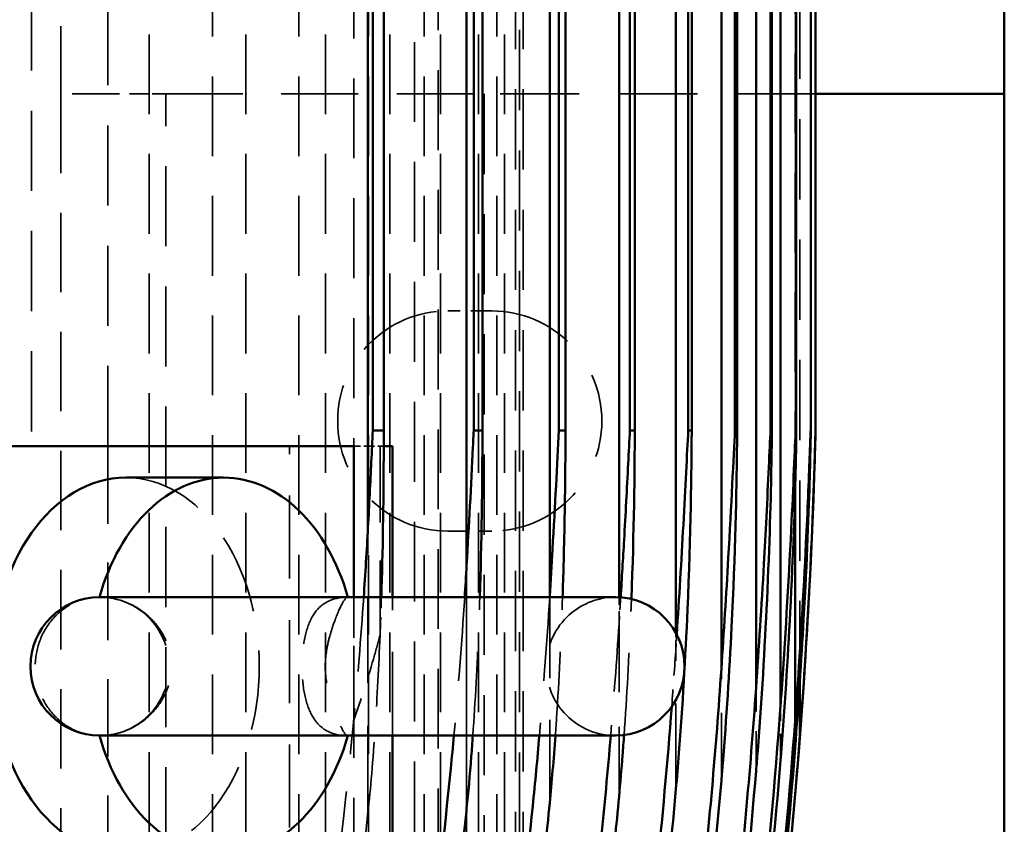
# Model space of a CAD drawing. Header units: millimetres. Extents: x -34725 to 178350, y -13707 to 126150.
# Tile 119 of 256: x 40379 to 40536, y 8346 to 8474. Entities that reach past the tile are written whole.
import ezdxf

# ---------------------------------------------------------------- set-up
doc = ezdxf.new("R2010")
doc.units = ezdxf.units.MM
doc.linetypes.add('DASHED', pattern=[0.75, 0.5, -0.25])
for name, color, linetype, lineweight in [('AM_0', 7, 'CONTINUOUS', 50), ('P-AM_0', 7, 'CONTINUOUS', 50), ('Sichtbar (ISO)', 7, 'CONTINUOUS', 50), ('Verdeckt (ISO)', 7, 'DASHED', 35)]:
    doc.layers.add(name, color=color, linetype=linetype, lineweight=lineweight)

# ---------------------------------------------------------------- blocks, each defined once
blk = doc.blocks.new('A$C5cacc3fa')
at = {"layer": 'Sichtbar (ISO)'}
for p, q in [((-1420.33, -1978.79), (-1262.33, -1978.79)), ((-1262.33, -1978.79), (-1244.33, -1978.79)), ((-1262.33, -1978.79), (-1262.33, -2008.79)), ((-1315.83, -2008.79), (-540.83, -2008.79)), ((-1315.83, -2009.58), (-1315.83, -2009.56)), ((-1315.83, -2009.56), (-540.83, -2009.56)), ((-540.83, -2009.58), (-1315.83, -2009.58)), ((-1364.27, -2011.29), (-1355.67, -2011.29)), ((-1362, -2012.06), (-1325.45, -2012.06)), ((-1315.83, -2011.96), (-1315.83, -2011.87)), ((-1315.83, -2011.87), (-540.83, -2011.87)), ((-540.83, -2011.96), (-1315.83, -2011.96)), ((-1359.5, -2014.37), (-497.16, -2014.37)), ((-1315.83, -2015.95), (-1315.83, -2015.76)), ((-1315.83, -2015.76), (-540.83, -2015.76)), ((-540.83, -2015.95), (-1315.83, -2015.95)), ((-1356.75, -2018.26), (-499.91, -2018.26)), ((-1315.83, -2021.62), (-1315.83, -2021.28)), ((-1315.83, -2021.28), (-540.83, -2021.28)), ((-540.83, -2021.62), (-1315.83, -2021.62)), ((-1353.71, -2023.78), (-502.95, -2023.78)), ((-1315.83, -2029.04), (-1315.83, -2028.5)), ((-1315.83, -2028.5), (-540.83, -2028.5)), ((-540.83, -2029.04), (-1315.83, -2029.04)), ((-1348.01, -2031), (-506.32, -2031)), ((-1315.83, -2038.33), (-1315.83, -2037.55)), ((-1315.83, -2037.55), (-540.83, -2037.55)), ((-540.83, -2038.33), (-1315.83, -2038.33)), ((-1364.33, -2040.63), (-1364.33, -2122.63)), ((-1342.35, -2040.05), (-510.12, -2040.05)), ((-1342.33, -2122.63), (-1342.33, -2040.63)), ((-1315.83, -2049.63), (-1315.83, -2048.57)), ((-1315.83, -2048.57), (-540.83, -2048.57)), ((-540.83, -2049.63), (-1315.83, -2049.63)), ((-1342.23, -2051.07), (-514.43, -2051.07)), ((-1315.83, -2063.16), (-1315.83, -2061.78)), ((-1315.83, -2061.78), (-540.83, -2061.78)), ((-540.83, -2063.16), (-1315.83, -2063.16)), ((-1337.23, -2064.28), (-519.43, -2064.28)), ((-1438.33, -2076.05), (-1364.33, -2076.05)), ((-1342.33, -2076.05), (-1318.33, -2076.05)), ((-1318.33, -2077.47), (-1318.33, -2076.05)), ((-1315.83, -2077.47), (-540.83, -2077.47)), ((-1315.83, -2079.21), (-1315.83, -2077.47)), ((-1331.25, -2079.97), (-525.41, -2079.97)), ((-540.83, -2079.21), (-1315.83, -2079.21)), ((-1342.33, -2082.24), (-1318.33, -2082.24)), ((-1318.33, -2154.71), (-1318.33, -2082.24)), ((-1323.33, -2102.92), (-1323.33, -2118.47))]:
    blk.add_line(p, q, dxfattribs=at)
for centre, radius, start, end in [((-1288.7, -3008.42), 1000, 91.5544, 98.25773), ((-1353.33, -2040.63), 11, 0, 180), ((-1353.33, -2122.63), 11, 180, 0)]:
    blk.add_arc(centre, radius, start, end, dxfattribs=at)
for centre, major_axis, ratio, start_param, end_param in [((-1288.8, -2980.53), (982.95, 4.2), 0.98801, 1.641102, 1.713109), ((-1288.7, -3008.13), (999.71, 0), 0.999383, 1.648532, 1.714962), ((-1289.91, -2932.56), (952.45, 17.64), 0.966525, 1.626013, 1.702964), ((-1288.94, -2989.47), (987.33, 12.82), 0.990744, 1.638312, 1.703667), ((-1291.57, -2934.59), (952.53, 39.52), 0.964607, 1.613087, 1.679), ((-1353.33, -2102.92), (-30, 0), 0.707107, 5.087813, 7.478559), ((-1353.33, -2102.92), (30, 0), 0.707107, 5.087812, 7.478558), ((-1353.33, -2118.47), (30, 0), 0.707107, 3.141593, 6.283185)]:
    blk.add_ellipse(centre, major_axis=major_axis, ratio=ratio, start_param=start_param, end_param=end_param, dxfattribs=at)
for points, knots in [([(-1366.34, -2012.06), (-1359.42, -2011.52), (-1352.4, -2011.06), (-1336.4, -2010.17), (-1328.44, -2009.88), (-1321.14, -2009.67), (-1318.42, -2009.6), (-1316.57, -2009.56), (-1316.22, -2009.56), (-1315.92, -2009.56), (-1315.87, -2009.56), (-1315.83, -2009.56)], [-0.9553323, -0.9553323, -0.9553323, -0.9553323, -0.6565799, -0.6565799, -0.2280706, -0.2280706, -0.0622993, -0.0622993, -0.0259459, -0.0259459, -0.018823, -0.018823, -0.018823, -0.018823]), ([(-1315.83, -2008.79), (-1315.83, -2008.79), (-1315.83, -2008.79), (-1315.83, -2008.79), (-1315.84, -2008.79), (-1315.85, -2008.79), (-1315.87, -2008.79), (-1315.95, -2008.79), (-1316.04, -2008.8), (-1317.92, -2008.85), (-1326.4, -2009.1), (-1342.21, -2009.83), (-1350.13, -2010.29), (-1359.76, -2010.95), (-1362.08, -2011.12), (-1364.27, -2011.29)], [-2.9437956, -2.9437956, -2.9437956, -2.9437956, -2.9423414, -2.9423414, -2.9392609, -2.9392609, -2.9316618, -2.9316618, -2.9093735, -2.9093735, -2.5602079, -2.5602079, -2.2316115, -2.2316115, -2.1194558, -2.1194558, -2.1194558, -2.1194558]), ([(-1315.83, -2009.58), (-1315.85, -2009.58), (-1315.86, -2009.58), (-1316.14, -2009.6), (-1316.61, -2009.61), (-1318.15, -2009.67), (-1319.2, -2009.71), (-1323.64, -2009.88), (-1328.67, -2010.08), (-1341.65, -2010.71), (-1349.96, -2011.21), (-1359.07, -2011.84), (-1360.56, -2011.95), (-1362, -2012.06)], [-3.781782, -3.781782, -3.781782, -3.781782, -3.778218, -3.778218, -3.721439, -3.721439, -3.647554, -3.647554, -3.320877, -3.320877, -2.813583, -2.813583, -2.710546, -2.710546, -2.710546, -2.710546]), ([(-1364.27, -2011.29), (-1380.08, -2012.49), (-1396.02, -2014.08), (-1418.79, -2016.91), (-1425.56, -2017.82), (-1432.33, -2018.8)], [-74.617194, -74.617194, -74.617194, -74.617194, -70.066255, -70.066255, -68.147789, -68.147789, -68.147789, -68.147789]), ([(-1368.22, -2014.37), (-1368.1, -2014.36), (-1367.98, -2014.35), (-1360.06, -2013.72), (-1352.08, -2013.21), (-1335.36, -2012.35), (-1327.54, -2012.1), (-1320.4, -2011.93), (-1317.75, -2011.88), (-1316.12, -2011.87), (-1315.97, -2011.87), (-1315.83, -2011.87)], [-0.9232181, -0.9232181, -0.9232181, -0.9232181, -0.9184399, -0.9184399, -0.6071349, -0.6071349, -0.2118341, -0.2118341, -0.0586049, -0.0586049, -0.0434834, -0.0434834, -0.0434834, -0.0434834]), ([(-1315.83, -2011.96), (-1315.83, -2011.96), (-1315.83, -2011.96), (-1318.12, -2012.08), (-1324.8, -2012.34), (-1340.15, -2013.1), (-1349.42, -2013.66), (-1358.29, -2014.28), (-1358.9, -2014.33), (-1359.5, -2014.37)], [-3.3159099, -3.3159099, -3.3159099, -3.3159099, -3.3155198, -3.3155198, -2.9563889, -2.9563889, -2.4990203, -2.4990203, -2.4648065, -2.4648065, -2.4648065, -2.4648065]), ([(-1369.92, -2018.26), (-1368.9, -2018.17), (-1367.84, -2018.09), (-1358.66, -2017.37), (-1350.4, -2016.88), (-1333.99, -2016.11), (-1326.32, -2015.91), (-1319.42, -2015.79), (-1317.3, -2015.76), (-1315.83, -2015.76)], [-1.0136417, -1.0136417, -1.0136417, -1.0136417, -0.9658052, -0.9658052, -0.6113734, -0.6113734, -0.2037881, -0.2037881, -0.0771433, -0.0771433, -0.0771433, -0.0771433]), ([(-1315.83, -2015.95), (-1318.61, -2016.11), (-1324.11, -2016.34), (-1332.14, -2016.75), (-1334.64, -2016.88), (-1343.7, -2017.39), (-1350.42, -2017.82), (-1356.75, -2018.26)], [-3.5561877, -3.5561877, -3.5561877, -3.5561877, -3.2601786, -3.2601786, -3.1220288, -3.1220288, -2.7380219, -2.7380219, -2.7380219, -2.7380219]), ([(-1356.75, -2018.26), (-1370.07, -2019.2), (-1383.51, -2020.42), (-1408.75, -2023.25), (-1420.53, -2024.79), (-1432.33, -2026.55)], [237.697127, 237.697127, 237.697127, 237.697127, 241.52257, 241.52257, 244.844804, 244.844804, 244.844804, 244.844804]), ([(-1371.45, -2023.78), (-1370.55, -2023.7), (-1369.65, -2023.63), (-1361.64, -2022.98), (-1354.18, -2022.5), (-1335.46, -2021.58), (-1325.18, -2021.35), (-1318.09, -2021.29), (-1316.92, -2021.28), (-1315.83, -2021.28)], [-1.340297, -1.340297, -1.340297, -1.340297, -1.290904, -1.290904, -0.894842, -0.894842, -0.246059, -0.246059, -0.145107, -0.145107, -0.145107, -0.145107]), ([(-1315.83, -2021.62), (-1320.04, -2021.85), (-1327.75, -2022.2), (-1341.91, -2023.01), (-1347.89, -2023.39), (-1353.71, -2023.78)], [-2.4903971, -2.4903971, -2.4903971, -2.4903971, -2.2845443, -2.2845443, -2.140695, -2.140695, -2.140695, -2.140695]), ([(-1353.71, -2023.78), (-1366.34, -2024.64), (-1379.08, -2025.76), (-1405.31, -2028.62), (-1418.81, -2030.38), (-1432.33, -2032.44)], [230.88052, 230.88052, 230.88052, 230.88052, 234.503752, 234.503752, 238.304136, 238.304136, 238.304136, 238.304136]), ([(-1432.33, -2030.89), (-1420.97, -2029.2), (-1409.62, -2027.72), (-1389.33, -2025.42), (-1380.37, -2024.54), (-1371.45, -2023.78)], [63.741849, 63.741849, 63.741849, 63.741849, 66.94343, 66.94343, 69.489491, 69.489491, 69.489491, 69.489491]), ([(-1372.82, -2031), (-1371.04, -2030.85), (-1369.14, -2030.69), (-1359.63, -2029.95), (-1351.8, -2029.49), (-1332.42, -2028.66), (-1321.92, -2028.51), (-1316.07, -2028.5), (-1315.95, -2028.5), (-1315.83, -2028.5)], [-1.0815284, -1.0815284, -1.0815284, -1.0815284, -0.9999173, -0.9999173, -0.696777, -0.696777, -0.2151823, -0.2151823, -0.2050006, -0.2050006, -0.2050006, -0.2050006]), ([(-1315.83, -2029.04), (-1319.56, -2029.24), (-1324.9, -2029.5), (-1336.53, -2030.14), (-1342.45, -2030.5), (-1348.26, -2030.87)], [-2.4480593, -2.4480593, -2.4480593, -2.4480593, -2.2475841, -2.2475841, -2.0536538, -2.0536538, -2.0536538, -2.0536538]), ([(-1432.33, -2038.13), (-1419.22, -2036.15), (-1406.13, -2034.44), (-1386.32, -2032.27), (-1379.56, -2031.6), (-1372.82, -2031)], [61.621258, 61.621258, 61.621258, 61.621258, 65.30761, 65.30761, 67.227725, 67.227725, 67.227725, 67.227725]), ([(-1359.71, -2031.67), (-1368.63, -2032.36), (-1377.6, -2033.17), (-1401.78, -2035.73), (-1417.05, -2037.73), (-1432.33, -2040.12)], [223.938364, 223.938364, 223.938364, 223.938364, 226.485386, 226.485386, 230.774976, 230.774976, 230.774976, 230.774976]), ([(-1315.83, -2038.33), (-1317.48, -2038.41), (-1319.28, -2038.5), (-1325.07, -2038.8), (-1329.17, -2039.02), (-1336.23, -2039.42), (-1339.28, -2039.6), (-1342.36, -2039.79)], [-2.6298615, -2.6298615, -2.6298615, -2.6298615, -2.5574335, -2.5574335, -2.4053519, -2.4053519, -2.2932703, -2.2932703, -2.2932703, -2.2932703]), ([(-1374.01, -2040.05), (-1371.85, -2039.85), (-1369.64, -2039.66), (-1366.39, -2039.41), (-1365.32, -2039.33), (-1364.24, -2039.25)], [-1.3020895, -1.3020895, -1.3020895, -1.3020895, -1.1988831, -1.1988831, -1.1488049, -1.1488049, -1.1488049, -1.1488049]), ([(-1432.33, -2047.25), (-1417.43, -2044.93), (-1402.54, -2042.99), (-1383.16, -2040.92), (-1378.58, -2040.47), (-1374.01, -2040.05)], [59.151582, 59.151582, 59.151582, 59.151582, 63.335936, 63.335936, 64.63375, 64.63375, 64.63375, 64.63375]), ([(-1364.33, -2041.37), (-1369.92, -2041.84), (-1375.54, -2042.37), (-1396.96, -2044.57), (-1412.88, -2046.64), (-1429.97, -2049.33), (-1431.15, -2049.52), (-1432.33, -2049.71)], [215.923106, 215.923106, 215.923106, 215.923106, 217.514175, 217.514175, 221.977769, 221.977769, 222.307855, 222.307855, 222.307855, 222.307855]), ([(-1342.33, -2049.03), (-1338.86, -2048.91), (-1335.4, -2048.82), (-1325.98, -2048.62), (-1320.43, -2048.57), (-1315.83, -2048.57)], [-0.7339583, -0.7339583, -0.7339583, -0.7339583, -0.5990552, -0.5990552, -0.3633007, -0.3633007, -0.3633007, -0.3633007]), ([(-1315.83, -2049.63), (-1321.13, -2049.89), (-1327.68, -2050.22), (-1337.21, -2050.77), (-1339.71, -2050.92), (-1342.23, -2051.07)], [-2.2546655, -2.2546655, -2.2546655, -2.2546655, -2.0499875, -2.0499875, -1.9778366, -1.9778366, -1.9778366, -1.9778366]), ([(-1432.33, -2058.4), (-1431.66, -2058.3), (-1430.99, -2058.19), (-1414.23, -2055.53), (-1398.15, -2053.44), (-1379.79, -2051.54), (-1377.41, -2051.3), (-1375.02, -2051.07)], [56.34392, 56.34392, 56.34392, 56.34392, 56.531301, 56.531301, 61.043943, 61.043943, 61.719161, 61.719161, 61.719161, 61.719161]), ([(-1364.33, -2052.72), (-1368.05, -2053.04), (-1371.78, -2053.39), (-1394.34, -2055.66), (-1413.35, -2058.21), (-1432.33, -2061.4)], [206.439029, 206.439029, 206.439029, 206.439029, 207.494249, 207.494249, 212.811399, 212.811399, 212.811399, 212.811399]), ([(-1375.85, -2064.28), (-1373.46, -2064.03), (-1370.72, -2063.78), (-1366.54, -2063.46), (-1365.44, -2063.38), (-1364.33, -2063.3)], [-15.9446797, -15.9446797, -15.9446797, -15.9446797, -15.7257112, -15.7257112, -15.6490765, -15.6490765, -15.6490765, -15.6490765]), ([(-1315.83, -2063.16), (-1316.69, -2063.2), (-1317.56, -2063.24), (-1324.64, -2063.58), (-1330.93, -2063.92), (-1337.23, -2064.28)], [-25.071781, -25.071781, -25.071781, -25.071781, -24.832476, -24.832476, -23.11659, -23.11659, -23.11659, -23.11659]), ([(-1432.33, -2071.82), (-1428.73, -2071.22), (-1425.13, -2070.64), (-1406.43, -2067.76), (-1391.34, -2065.84), (-1376.19, -2064.31), (-1376.02, -2064.3), (-1375.85, -2064.28)], [53.159527, 53.159527, 53.159527, 53.159527, 54.167682, 54.167682, 58.398234, 58.398234, 58.446362, 58.446362, 58.446362, 58.446362]), ([(-1364.33, -2066.31), (-1366.08, -2066.47), (-1367.83, -2066.64), (-1390.36, -2068.85), (-1411.39, -2071.72), (-1432.33, -2075.43)], [195.79719, 195.79719, 195.79719, 195.79719, 196.292331, 196.292331, 202.158037, 202.158037, 202.158037, 202.158037]), ([(-1342.33, -2077.84), (-1334.93, -2077.61), (-1327.52, -2077.51), (-1318.71, -2077.47), (-1317.29, -2077.47), (-1315.83, -2077.47)], [-21.242282, -21.242282, -21.242282, -21.242282, -19.97971, -19.97971, -19.744793, -19.744793, -19.744793, -19.744793]), ([(-1315.83, -2079.21), (-1319.14, -2079.36), (-1322.46, -2079.52), (-1327.65, -2079.78), (-1329.45, -2079.87), (-1331.25, -2079.97)], [-34.316989, -34.316989, -34.316989, -34.316989, -33.234013, -33.234013, -32.653532, -32.653532, -32.653532, -32.653532])]:
    blk.add_open_spline(points, degree=3, knots=knots, dxfattribs=at)
for points in [[(-1342.63, -2038.08), (-1331.96, -2037.68), (-1322.17, -2037.56), (-1315.83, -2037.55)], [(-1375.02, -2051.07), (-1371.75, -2050.75), (-1368.16, -2050.45), (-1364.33, -2050.18)], [(-1342.23, -2051.07), (-1342.26, -2051.07), (-1342.3, -2051.08), (-1342.33, -2051.08)], [(-1342.33, -2062.19), (-1333.67, -2061.91), (-1324.81, -2061.78), (-1315.83, -2061.78)], [(-1337.23, -2064.28), (-1338.93, -2064.38), (-1340.63, -2064.48), (-1342.33, -2064.59)], [(-1331.25, -2079.97), (-1334.93, -2080.17), (-1338.62, -2080.4), (-1342.33, -2080.65)]]:
    blk.add_open_spline(points, degree=3, dxfattribs=at)
at = {"layer": 'Verdeckt (ISO)', "ltscale": 25.071371}
blk.add_line((-1262.33, -2008.79), (-1262.33, -2061.52), dxfattribs=at)
at = {"layer": 'Verdeckt (ISO)', "ltscale": 25.523846}
blk.add_line((-1355.67, -2011.29), (-500.99, -2011.29), dxfattribs=at)
at = {"layer": 'Verdeckt (ISO)', "ltscale": 4.135658}
blk.add_line((-1366.34, -2012.06), (-1362, -2012.06), dxfattribs=at)
at = {"layer": 'Verdeckt (ISO)', "ltscale": 25.279751}
blk.add_line((-1325.45, -2012.06), (-531.21, -2012.06), dxfattribs=at)
at = {"layer": 'Verdeckt (ISO)', "ltscale": 8.305091}
blk.add_line((-1368.22, -2014.37), (-1359.5, -2014.37), dxfattribs=at)
at = {"layer": 'Verdeckt (ISO)', "ltscale": 12.544397}
blk.add_line((-1369.92, -2018.26), (-1356.75, -2018.26), dxfattribs=at)
at = {"layer": 'Verdeckt (ISO)', "ltscale": 21.457211}
blk.add_line((-1371.45, -2023.78), (-1353.71, -2023.78), dxfattribs=at)
at = {"layer": 'Verdeckt (ISO)', "ltscale": 27.190226}
blk.add_line((-1372.82, -2031), (-1350.33, -2031), dxfattribs=at)
at = {"layer": 'Verdeckt (ISO)', "ltscale": 2.21269}
blk.add_line((-1350.33, -2031), (-1348.01, -2031), dxfattribs=at)
at = {"layer": 'Verdeckt (ISO)', "ltscale": 22.144855}
blk.add_line((-1374.01, -2040.05), (-1346.54, -2040.05), dxfattribs=at)
at = {"layer": 'Verdeckt (ISO)', "ltscale": 3.997553}
blk.add_line((-1346.54, -2040.05), (-1342.35, -2040.05), dxfattribs=at)
at = {"layer": 'Verdeckt (ISO)', "ltscale": 26.441158}
blk.add_line((-1375.02, -2051.07), (-1342.23, -2051.07), dxfattribs=at)
at = {"layer": 'Verdeckt (ISO)', "ltscale": 25.518749}
for p, q in [((-1408.33, -2055.32), (-448.33, -2055.32)), ((-448.33, -2055.89), (-1408.33, -2055.89)), ((-1408.33, -2056.5), (-448.33, -2056.5))]:
    blk.add_line(p, q, dxfattribs=at)
at = {"layer": 'Verdeckt (ISO)', "ltscale": 25.349762}
for p, q in [((-416.33, -2058.25), (-1443.33, -2058.25)), ((-1443.33, -2059.48), (-416.33, -2059.48)), ((-416.33, -2062.41), (-1443.33, -2062.41)), ((-1443.33, -2064.3), (-416.33, -2064.3)), ((-416.33, -2068.46), (-1443.33, -2068.46)), ((-1443.33, -2071.05), (-416.33, -2071.05)), ((-416.33, -2076.52), (-1443.33, -2076.52)), ((-1443.33, -2079.88), (-416.33, -2079.88)), ((-416.33, -2086.74), (-1443.33, -2086.74)), ((-1443.33, -2090.99), (-416.33, -2090.99)), ((-416.33, -2099.37), (-1443.33, -2099.37)), ((-1443.33, -2104.67), (-416.33, -2104.67)), ((-416.33, -2114.77), (-1443.33, -2114.77))]:
    blk.add_line(p, q, dxfattribs=at)
at = {"layer": 'Verdeckt (ISO)', "ltscale": 6.666338}
for p, q in [((-1331.83, -2067.29), (-1331.83, -2060.29)), ((-1296.83, -2060.29), (-1296.83, -2067.29))]:
    blk.add_line(p, q, dxfattribs=at)
at = {"layer": 'Verdeckt (ISO)', "ltscale": 25.479761}
for p, q in [((-1262.33, -2061.52), (-1420.33, -2061.52)), ((-1420.33, -2112.11), (-1262.33, -2112.11))]:
    blk.add_line(p, q, dxfattribs=at)
at = {"layer": 'Verdeckt (ISO)', "ltscale": 24.47864}
blk.add_line((-1262.33, -2112.11), (-1262.33, -2061.52), dxfattribs=at)
at = {"layer": 'Verdeckt (ISO)', "ltscale": 23.357166}
blk.add_line((-1375.85, -2064.28), (-1337.23, -2064.28), dxfattribs=at)
at = {"layer": 'Verdeckt (ISO)', "ltscale": 25.3717}
blk.add_line((-440.33, -2068.83), (-1436.75, -2068.83), dxfattribs=at)
at = {"layer": 'Verdeckt (ISO)', "ltscale": 25.411861}
for p, q in [((-1438.33, -2072.6), (-440.33, -2072.6)), ((-440.33, -2082.21), (-1438.33, -2082.21))]:
    blk.add_line(p, q, dxfattribs=at)
at = {"layer": 'Verdeckt (ISO)', "ltscale": 26.608612}
blk.add_line((-1364.33, -2076.05), (-1342.33, -2076.05), dxfattribs=at)
at = {"layer": 'Verdeckt (ISO)', "ltscale": 0.782255}
blk.add_line((-1318.33, -2078.05), (-1318.33, -2077.47), dxfattribs=at)
at = {"layer": 'Verdeckt (ISO)', "ltscale": 24.229931}
blk.add_line((-1318.33, -2078.05), (-1348.38, -2078.05), dxfattribs=at)
at = {"layer": 'Verdeckt (ISO)', "ltscale": 2.079467}
blk.add_line((-1318.33, -2079.97), (-1318.33, -2078.05), dxfattribs=at)
at = {"layer": 'Verdeckt (ISO)', "ltscale": 27.351952}
blk.add_line((-1376.47, -2079.97), (-1331.25, -2079.97), dxfattribs=at)
at = {"layer": 'Verdeckt (ISO)', "ltscale": 2.162113}
blk.add_line((-1318.33, -2082.24), (-1318.33, -2079.97), dxfattribs=at)
at = {"layer": 'Verdeckt (ISO)', "ltscale": 23.597403}
blk.add_line((-1361.84, -2082.24), (-1342.33, -2082.24), dxfattribs=at)
at = {"layer": 'Verdeckt (ISO)', "ltscale": 26.388706}
blk.add_line((-1438.33, -2092.45), (-1318.33, -2092.45), dxfattribs=at)
at = {"layer": 'Verdeckt (ISO)', "ltscale": 4.352851}
blk.add_line((-1262.33, -2112.11), (-1262.33, -2114.77), dxfattribs=at)
at = {"layer": 'Verdeckt (ISO)', "ltscale": 6.281634}
blk.add_line((-1262.33, -2114.77), (-1262.33, -2121.36), dxfattribs=at)
at = {"layer": 'Verdeckt (ISO)', "ltscale": 24.673439}
blk.add_line((-1318.33, -2121.36), (-1420.33, -2121.36), dxfattribs=at)
at = {"layer": 'Verdeckt (ISO)', "ltscale": 25.497196}
for p, q in [((-1318.33, -2121.36), (-538.33, -2121.36)), ((-538.33, -2133.45), (-1318.33, -2133.45))]:
    blk.add_line(p, q, dxfattribs=at)
at = {"layer": 'Verdeckt (ISO)', "ltscale": 11.255928}
blk.add_line((-1262.33, -2121.36), (-1262.33, -2128.79), dxfattribs=at)
at = {"layer": 'Verdeckt (ISO)', "ltscale": 25.226345}
blk.add_line((-1262.33, -2128.79), (-1408.33, -2128.79), dxfattribs=at)
at = {"layer": 'Verdeckt (ISO)', "ltscale": 25.592646}
blk.add_line((-733.33, -2128.79), (-1262.33, -2128.79), dxfattribs=at)
at = {"layer": 'Verdeckt (ISO)', "ltscale": 27.864473}
for centre, start, end in [((-1353.33, -2040.63), 180, 0), ((-1353.33, -2122.63), 0, 180)]:
    blk.add_arc(centre, 11, start, end, dxfattribs=at)
at = {"layer": 'Verdeckt (ISO)', "ltscale": 26.597906}
for centre, start, end in [((-1314.33, -2060.29), 0, 180), ((-1314.33, -2067.29), 180, 0)]:
    blk.add_arc(centre, 17.5, start, end, dxfattribs=at)
at = {"layer": 'Verdeckt (ISO)', "ltscale": 1.12729e-05}
for start_param, end_param in [(1.946216, 1.94622), (1.195373, 1.195377)]:
    blk.add_ellipse((-1353.33, -2102.92), major_axis=(30.01, 0), ratio=0.707107, start_param=start_param, end_param=end_param, dxfattribs=at)
at = {"layer": 'Verdeckt (ISO)', "ltscale": 25.331339}
blk.add_ellipse((-1353.33, -2118.47), major_axis=(-30, 0), ratio=0.707107, start_param=3.141593, end_param=6.283185, dxfattribs=at)
at = {"layer": 'Verdeckt (ISO)'}
for start_param, end_param in [(1.195373, 1.195377), (1.946216, 1.946219)]:
    blk.add_ellipse((-1353.33, -2102.92), major_axis=(-30, 0), ratio=0.707107, start_param=start_param, end_param=end_param, dxfattribs=at)
at = {"layer": 'Verdeckt (ISO)', "ltscale": 8.953709}
blk.add_open_spline([(-1350.33, -2031), (-1353.45, -2031.21), (-1356.58, -2031.44), (-1359.71, -2031.67)], degree=3, dxfattribs=at)
at = {"layer": 'Verdeckt (ISO)', "ltscale": 1.977215}
blk.add_open_spline([(-1348.26, -2030.87), (-1348.96, -2030.92), (-1349.65, -2030.96), (-1350.33, -2031)], degree=3, dxfattribs=at)
at = {"layer": 'Verdeckt (ISO)', "ltscale": 26.19928}
blk.add_open_spline([(-1364.24, -2039.25), (-1358.13, -2038.81), (-1351.77, -2038.46), (-1344.57, -2038.16), (-1343.6, -2038.12), (-1342.63, -2038.08)], degree=3, knots=[-1.1488049, -1.1488049, -1.1488049, -1.1488049, -0.8653326, -0.8653326, -0.8207659, -0.8207659, -0.8207659, -0.8207659], dxfattribs=at)
at = {"layer": 'Verdeckt (ISO)', "ltscale": 3.989195}
blk.add_open_spline([(-1342.36, -2039.79), (-1343.75, -2039.88), (-1345.15, -2039.96), (-1346.54, -2040.05)], degree=3, dxfattribs=at)
at = {"layer": 'Verdeckt (ISO)', "ltscale": 21.572397}
blk.add_open_spline([(-1346.54, -2040.05), (-1352.45, -2040.43), (-1358.38, -2040.87), (-1364.33, -2041.37)], degree=3, dxfattribs=at)
at = {"layer": 'Verdeckt (ISO)', "ltscale": 26.668335}
blk.add_open_spline([(-1364.33, -2050.18), (-1362.99, -2050.08), (-1361.62, -2049.99), (-1354.37, -2049.53), (-1348.35, -2049.25), (-1342.33, -2049.03)], degree=3, knots=[-1.0239908, -1.0239908, -1.0239908, -1.0239908, -0.9680838, -0.9680838, -0.7339583, -0.7339583, -0.7339583, -0.7339583], dxfattribs=at)
at = {"layer": 'Verdeckt (ISO)', "ltscale": 26.683321}
blk.add_open_spline([(-1342.33, -2051.08), (-1349.62, -2051.53), (-1356.96, -2052.08), (-1364.33, -2052.72)], degree=3, dxfattribs=at)
at = {"layer": 'Verdeckt (ISO)', "ltscale": 26.667572}
blk.add_open_spline([(-1364.33, -2063.3), (-1358.83, -2062.91), (-1353.1, -2062.61), (-1345.76, -2062.31), (-1344.05, -2062.25), (-1342.33, -2062.19)], degree=3, knots=[-15.6490765, -15.6490765, -15.6490765, -15.6490765, -15.2689369, -15.2689369, -15.1541044, -15.1541044, -15.1541044, -15.1541044], dxfattribs=at)
at = {"layer": 'Verdeckt (ISO)', "ltscale": 26.690754}
blk.add_open_spline([(-1342.33, -2064.59), (-1349.62, -2065.07), (-1356.96, -2065.64), (-1364.33, -2066.31)], degree=3, dxfattribs=at)
at = {"layer": 'Verdeckt (ISO)', "ltscale": 22.724041}
blk.add_open_spline([(-1348.38, -2078.05), (-1353.31, -2078.25), (-1358.15, -2078.5), (-1368.33, -2079.17), (-1372.85, -2079.57), (-1376.47, -2079.97)], degree=3, knots=[-30.775399, -30.775399, -30.775399, -30.775399, -29.128289, -29.128289, -27.213559, -27.213559, -27.213559, -27.213559], dxfattribs=at)
at = {"layer": 'Verdeckt (ISO)', "ltscale": 14.011016}
blk.add_open_spline([(-1348.38, -2078.05), (-1349.68, -2078.4), (-1350.95, -2078.75), (-1355.32, -2080.01), (-1358.59, -2081.06), (-1361.84, -2082.24)], degree=3, knots=[46.32159, 46.32159, 46.32159, 46.32159, 46.727997, 46.727997, 47.736953, 47.736953, 47.736953, 47.736953], dxfattribs=at)
at = {"layer": 'Verdeckt (ISO)', "ltscale": 5.771886}
blk.add_open_spline([(-1348.38, -2078.05), (-1346.36, -2077.97), (-1344.35, -2077.9), (-1342.33, -2077.84)], degree=3, dxfattribs=at)
at = {"layer": 'Verdeckt (ISO)', "ltscale": 26.75877}
blk.add_open_spline([(-1376.47, -2079.97), (-1391.03, -2081.51), (-1405.68, -2083.46), (-1420.33, -2085.81)], degree=3, dxfattribs=at)
at = {"layer": 'Verdeckt (ISO)', "ltscale": 23.676035}
blk.add_open_spline([(-1342.33, -2080.65), (-1348.8, -2081.1), (-1355.31, -2081.62), (-1361.84, -2082.24)], degree=3, dxfattribs=at)
at = {"layer": 'Verdeckt (ISO)', "ltscale": 23.793631}
blk.add_open_spline([(-1420.33, -2090), (-1401.29, -2086.73), (-1382.19, -2084.19), (-1362.82, -2082.33), (-1362.33, -2082.28), (-1361.84, -2082.24)], degree=3, knots=[-189.048106, -189.048106, -189.048106, -189.048106, -183.721082, -183.721082, -183.582782, -183.582782, -183.582782, -183.582782], dxfattribs=at)
at = {"layer": 'Verdeckt (ISO)', "ltscale": 28.978207}
for points in [[(-1342.33, -2083.18), (-1342.33, -2083.19), (-1342.33, -2083.2), (-1342.35, -2083.42), (-1342.67, -2083.69), (-1343.88, -2084.37), (-1344.8, -2084.78), (-1346.76, -2085.51), (-1347.69, -2085.82), (-1349.45, -2086.3), (-1350.25, -2086.47), (-1351.81, -2086.7), (-1352.56, -2086.76), (-1353.33, -2086.76), (-1353.57, -2086.76), (-1353.82, -2086.76), (-1354.84, -2086.71), (-1355.6, -2086.61), (-1357.2, -2086.3), (-1358.03, -2086.09), (-1359.88, -2085.53), (-1360.85, -2085.17), (-1362.61, -2084.44), (-1363.34, -2084.08), (-1364.15, -2083.55), (-1364.33, -2083.35), (-1364.33, -2083.18)], [(-1364.33, -2122.65), (-1364.33, -2122.59), (-1364.33, -2122.53), (-1364.31, -2120.97), (-1363.99, -2119.5), (-1362.78, -2116.68), (-1361.86, -2115.37), (-1359.9, -2113.51), (-1358.96, -2112.84), (-1357.21, -2111.95), (-1356.41, -2111.65), (-1354.85, -2111.28), (-1354.1, -2111.19), (-1353.33, -2111.19), (-1353.08, -2111.19), (-1352.84, -2111.2), (-1351.82, -2111.28), (-1351.06, -2111.43), (-1349.46, -2111.94), (-1348.63, -2112.33), (-1346.78, -2113.47), (-1345.81, -2114.32), (-1344.05, -2116.45), (-1343.32, -2117.76), (-1342.51, -2120.3), (-1342.32, -2121.47), (-1342.33, -2122.65)]]:
    blk.add_open_spline(points, degree=3, knots=[-1.796886, -1.796886, -1.796886, -1.796886, -1.778938, -1.778938, -1.325406, -1.325406, -0.839417, -0.839417, -0.487903, -0.487903, -0.229715, -0.229715, 0, 0, 0, 0.073497, 0.073497, 0.308368, 0.308368, 0.586764, 0.586764, 0.982829, 0.982829, 1.438573, 1.438573, 1.796285, 1.796285, 1.796285, 1.796285], dxfattribs=at)
at = {"layer": 'Verdeckt (ISO)', "ltscale": 22.665306}
for points, knots in [([(-1342.33, -2083.18), (-1342.33, -2083.5), (-1342.35, -2083.81), (-1342.5, -2085.23), (-1342.84, -2086.26), (-1344.06, -2087.91), (-1344.84, -2088.54), (-1346.83, -2089.54), (-1347.99, -2089.89), (-1350.56, -2090.35), (-1351.94, -2090.45), (-1354.72, -2090.45), (-1356.1, -2090.35), (-1358.67, -2089.89), (-1359.83, -2089.54), (-1361.82, -2088.54), (-1362.6, -2087.91), (-1363.82, -2086.26), (-1364.16, -2085.23), (-1364.31, -2083.81), (-1364.33, -2083.5), (-1364.33, -2083.18)], [-8.849442, -8.849442, -8.849442, -8.849442, -8.667962, -8.667962, -8.007598, -8.007598, -7.427815, -7.427815, -6.858677, -6.858677, -6.290542, -6.290542, -5.722406, -5.722406, -5.153268, -5.153268, -4.573485, -4.573485, -3.913122, -3.913122, -3.731641, -3.731641, -3.731641, -3.731641]), ([(-1364.33, -2122.65), (-1364.33, -2122.97), (-1364.31, -2123.29), (-1364.16, -2124.8), (-1363.82, -2126.02), (-1362.6, -2128.27), (-1361.82, -2129.26), (-1359.83, -2130.98), (-1358.67, -2131.68), (-1356.1, -2132.63), (-1354.72, -2132.88), (-1351.94, -2132.88), (-1350.56, -2132.63), (-1347.99, -2131.68), (-1346.83, -2130.98), (-1344.84, -2129.26), (-1344.06, -2128.27), (-1342.84, -2126.02), (-1342.5, -2124.8), (-1342.35, -2123.29), (-1342.33, -2122.97), (-1342.33, -2122.65)], [-8.849441, -8.849441, -8.849441, -8.849441, -8.66796, -8.66796, -8.007597, -8.007597, -7.427814, -7.427814, -6.858676, -6.858676, -6.290541, -6.290541, -5.722405, -5.722405, -5.153267, -5.153267, -4.573484, -4.573484, -3.913121, -3.913121, -3.73164, -3.73164, -3.73164, -3.73164])]:
    blk.add_open_spline(points, degree=3, knots=knots, dxfattribs=at)
blk = doc.blocks.new('PP_DRIVE DETAIL TOP VIEW_klein_1')
at = {"layer": 'AM_0', "rotation": 179.9999999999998}
blk.add_blockref('A$C5cacc3fa', (-3251.33, -838.79), dxfattribs=at)

msp = doc.modelspace()

# ---------------------------------------------------------------- block references
at = {"layer": 'P-AM_0', "xscale": -1, "rotation": 90}
msp.add_blockref('PP_DRIVE DETAIL TOP VIEW_klein_1', (41675.64, 6473.188), dxfattribs=at)

doc.saveas('drawing.dxf')
